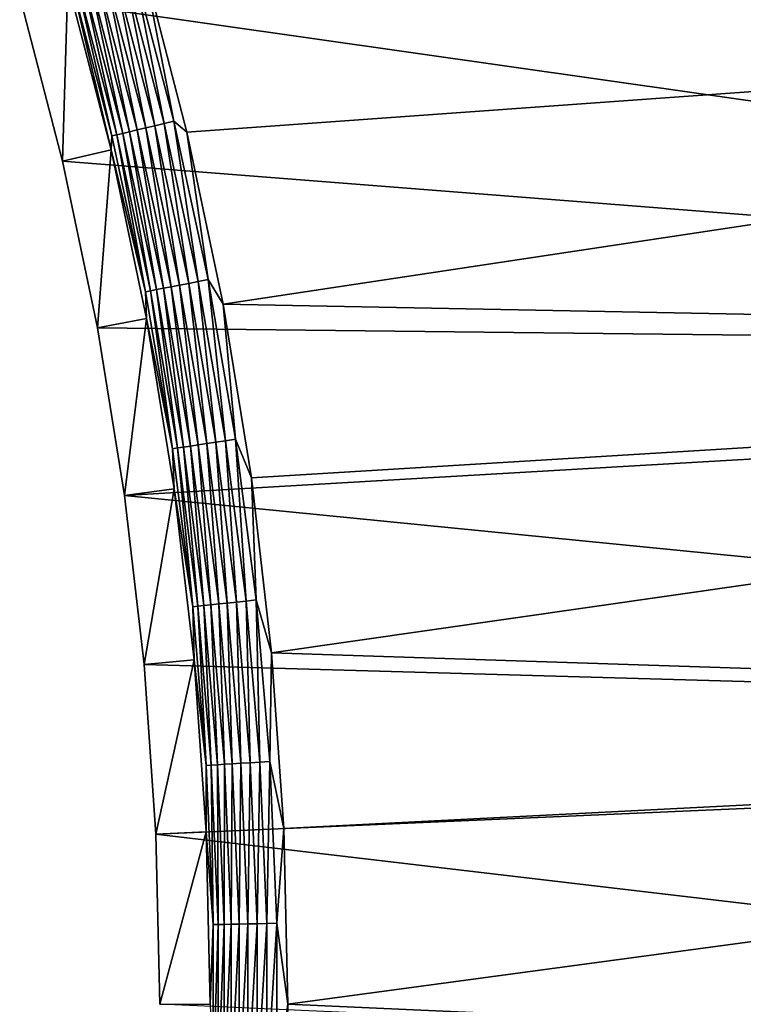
# Model space of a CAD drawing. Extents: x -320 to 320, y -695 to 695.
# Tile 50 of 169: x 173 to 213, y -304 to -250. Entities that reach past the tile are written whole.
import ezdxf

# ---------------------------------------------------------------- set-up
doc = ezdxf.new("R2010")
doc.units = 0
doc.header["$LTSCALE"] = 50.062222
for name, color, linetype in [('1', 7, 'CONTINUOUS'), ('2', 7, 'CONTINUOUS'), ('33', 7, 'CONTINUOUS'), ('97', 7, 'CONTINUOUS')]:
    doc.layers.add(name, color=color, linetype=linetype)

msp = doc.modelspace()

# ---------------------------------------------------------------- linework, layer by layer
at = {"layer": '1', "color": 7, "linetype": 'CONTINUOUS'}
for points in [[(312.3, -247.623), (310.891, -268.224), (173.197, -248.588), (312.3, -247.623)], [(173.197, -248.588), (310.891, -268.224), (175.53, -257.601), (173.197, -248.588)], [(175.53, -257.601), (310.891, -268.224), (177.445, -266.712), (175.53, -257.601)], [(177.445, -266.712), (310.891, -268.224), (178.939, -275.901), (177.445, -266.712)], [(310.891, -268.224), (309.371, -288.818), (178.939, -275.901), (310.891, -268.224)], [(178.939, -275.901), (309.371, -288.818), (180.008, -285.15), (178.939, -275.901)], [(180.008, -285.15), (309.371, -288.818), (180.651, -294.438), (180.008, -285.15)], [(309.371, -288.818), (307.738, -309.404), (180.651, -294.438), (309.371, -288.818)], [(180.651, -294.438), (307.738, -309.404), (180.865, -303.745), (180.651, -294.438)]]:
    msp.add_3dface(points, dxfattribs=at)
at = {"layer": '2', "color": 7, "linetype": 'CONTINUOUS'}
for points in [[(182.342, -256.004, 11), (305.317, -247.164, 11), (179.929, -246.68, 11), (182.342, -256.004, 11)], [(184.324, -265.431, 11), (305.317, -247.164, 11), (182.342, -256.004, 11), (184.324, -265.431, 11)], [(303.912, -267.728, 11), (305.317, -247.164, 11), (184.324, -265.431, 11), (303.912, -267.728, 11)], [(185.87, -274.938, 11), (303.912, -267.728, 11), (184.324, -265.431, 11), (185.87, -274.938, 11)], [(186.976, -284.506, 11), (303.912, -267.728, 11), (185.87, -274.938, 11), (186.976, -284.506, 11)], [(302.394, -288.284, 11), (303.912, -267.728, 11), (186.976, -284.506, 11), (302.394, -288.284, 11)], [(187.641, -294.115, 11), (302.394, -288.284, 11), (186.976, -284.506, 11), (187.641, -294.115, 11)], [(187.862, -303.745, 11), (302.394, -288.284, 11), (187.641, -294.115, 11), (187.862, -303.745, 11)], [(300.764, -308.831, 11), (302.394, -288.284, 11), (187.862, -303.745, 11), (300.764, -308.831, 11)], [(187.641, -313.375, 11), (300.764, -308.831, 11), (187.862, -303.745, 11), (187.641, -313.375, 11)]]:
    msp.add_3dface(points, dxfattribs=at)
at = {"layer": '33', "color": 7, "linetype": 'CONTINUOUS'}
for points in [[(173.197, -248.588), (175.53, -257.601), (175.836, -247.84, 7.965), (173.197, -248.588)], [(175.836, -247.84, 7.965), (175.53, -257.601), (178.2, -256.975, 7.965), (175.836, -247.84, 7.965)], [(175.53, -257.601), (177.445, -266.712), (178.2, -256.975, 7.965), (175.53, -257.601)], [(178.2, -256.975, 7.965), (177.445, -266.712), (180.141, -266.21, 7.965), (178.2, -256.975, 7.965)], [(177.445, -266.712), (178.939, -275.901), (180.141, -266.21, 7.965), (177.445, -266.712)], [(180.141, -266.21, 7.965), (178.939, -275.901), (181.655, -275.524, 7.965), (180.141, -266.21, 7.965)], [(178.939, -275.901), (180.008, -285.15), (181.655, -275.524, 7.965), (178.939, -275.901)], [(181.655, -275.524, 7.965), (180.008, -285.15), (182.739, -284.898, 7.965), (181.655, -275.524, 7.965)], [(180.008, -285.15), (180.651, -294.438), (182.739, -284.898, 7.965), (180.008, -285.15)], [(182.739, -284.898, 7.965), (180.651, -294.438), (183.39, -294.311, 7.965), (182.739, -284.898, 7.965)], [(180.651, -294.438), (180.865, -303.745), (183.39, -294.311, 7.965), (180.651, -294.438)], [(183.39, -294.311, 7.965), (180.865, -303.745), (183.608, -303.745, 7.965), (183.39, -294.311, 7.965)]]:
    msp.add_3dface(points, dxfattribs=at)
at = {"layer": '97', "color": 7, "linetype": 'CONTINUOUS'}
for points in [[(181.631, -255.412, 10.965), (179.929, -246.68, 11), (179.394, -246.831, 10.965), (181.631, -255.412, 10.965)], [(182.342, -256.004, 11), (179.929, -246.68, 11), (181.631, -255.412, 10.965), (182.342, -256.004, 11)], [(179.628, -255.889, 10.162), (177.869, -247.264, 10.458), (177.413, -247.393, 10.162), (179.628, -255.889, 10.162)], [(180.089, -255.779, 10.458), (178.356, -247.126, 10.692), (177.869, -247.264, 10.458), (180.089, -255.779, 10.458)], [(180.089, -255.779, 10.458), (177.869, -247.264, 10.458), (179.628, -255.889, 10.162), (180.089, -255.779, 10.458)], [(180.581, -255.662, 10.692), (178.867, -246.981, 10.862), (178.356, -247.126, 10.692), (180.581, -255.662, 10.692)], [(180.581, -255.662, 10.692), (178.356, -247.126, 10.692), (180.089, -255.779, 10.458), (180.581, -255.662, 10.692)], [(181.098, -255.539, 10.862), (179.394, -246.831, 10.965), (178.867, -246.981, 10.862), (181.098, -255.539, 10.862)], [(181.098, -255.539, 10.862), (178.867, -246.981, 10.862), (180.581, -255.662, 10.692), (181.098, -255.539, 10.862)], [(181.631, -255.412, 10.965), (179.394, -246.831, 10.965), (181.098, -255.539, 10.862), (181.631, -255.412, 10.965)], [(175.836, -247.84, 7.965), (178.2, -256.975, 7.965), (176.039, -247.782, 8.476), (175.836, -247.84, 7.965)], [(178.239, -256.22, 8.476), (176.304, -247.707, 8.961), (176.039, -247.782, 8.476), (178.239, -256.22, 8.476)], [(178.2, -256.975, 7.965), (178.239, -256.22, 8.476), (176.039, -247.782, 8.476), (178.2, -256.975, 7.965)], [(178.507, -256.156, 8.961), (176.625, -247.616, 9.408), (176.304, -247.707, 8.961), (178.507, -256.156, 8.961)], [(178.507, -256.156, 8.961), (176.304, -247.707, 8.961), (178.239, -256.22, 8.476), (178.507, -256.156, 8.961)], [(178.831, -256.079, 9.408), (176.997, -247.511, 9.811), (176.625, -247.616, 9.408), (178.831, -256.079, 9.408)], [(178.831, -256.079, 9.408), (176.625, -247.616, 9.408), (178.507, -256.156, 8.961), (178.831, -256.079, 9.408)], [(179.207, -255.989, 9.811), (177.413, -247.393, 10.162), (176.997, -247.511, 9.811), (179.207, -255.989, 9.811)], [(179.207, -255.989, 9.811), (176.997, -247.511, 9.811), (178.831, -256.079, 9.408), (179.207, -255.989, 9.811)], [(179.628, -255.889, 10.162), (177.413, -247.393, 10.162), (179.207, -255.989, 9.811), (179.628, -255.889, 10.162)], [(182.963, -264.185, 10.862), (181.631, -255.412, 10.965), (181.098, -255.539, 10.862), (182.963, -264.185, 10.862)], [(183.501, -264.08, 10.965), (182.342, -256.004, 11), (181.631, -255.412, 10.965), (183.501, -264.08, 10.965)], [(183.501, -264.08, 10.965), (181.631, -255.412, 10.965), (182.963, -264.185, 10.862), (183.501, -264.08, 10.965)], [(181.055, -264.554, 9.811), (179.628, -255.889, 10.162), (179.207, -255.989, 9.811), (181.055, -264.554, 9.811)], [(181.48, -264.472, 10.162), (180.089, -255.779, 10.458), (179.628, -255.889, 10.162), (181.48, -264.472, 10.162)], [(181.48, -264.472, 10.162), (179.628, -255.889, 10.162), (181.055, -264.554, 9.811), (181.48, -264.472, 10.162)], [(181.945, -264.382, 10.458), (180.581, -255.662, 10.692), (180.089, -255.779, 10.458), (181.945, -264.382, 10.458)], [(181.945, -264.382, 10.458), (180.089, -255.779, 10.458), (181.48, -264.472, 10.162), (181.945, -264.382, 10.458)], [(182.442, -264.286, 10.692), (181.098, -255.539, 10.862), (180.581, -255.662, 10.692), (182.442, -264.286, 10.692)], [(182.442, -264.286, 10.692), (180.581, -255.662, 10.692), (181.945, -264.382, 10.458), (182.442, -264.286, 10.692)], [(182.963, -264.185, 10.862), (181.098, -255.539, 10.862), (182.442, -264.286, 10.692), (182.963, -264.185, 10.862)], [(178.2, -256.975, 7.965), (180.078, -264.743, 8.476), (178.239, -256.22, 8.476), (178.2, -256.975, 7.965)], [(180.078, -264.743, 8.476), (178.507, -256.156, 8.961), (178.239, -256.22, 8.476), (180.078, -264.743, 8.476)], [(180.349, -264.691, 8.961), (178.831, -256.079, 9.408), (178.507, -256.156, 8.961), (180.349, -264.691, 8.961)], [(180.349, -264.691, 8.961), (178.507, -256.156, 8.961), (180.078, -264.743, 8.476), (180.349, -264.691, 8.961)], [(180.676, -264.627, 9.408), (179.207, -255.989, 9.811), (178.831, -256.079, 9.408), (180.676, -264.627, 9.408)], [(180.676, -264.627, 9.408), (178.831, -256.079, 9.408), (180.349, -264.691, 8.961), (180.676, -264.627, 9.408)], [(181.055, -264.554, 9.811), (179.207, -255.989, 9.811), (180.676, -264.627, 9.408), (181.055, -264.554, 9.811)], [(184.324, -265.431, 11), (182.342, -256.004, 11), (183.501, -264.08, 10.965), (184.324, -265.431, 11)], [(178.2, -256.975, 7.965), (180.141, -266.21, 7.965), (180.078, -264.743, 8.476), (178.2, -256.975, 7.965)], [(182.156, -273.247, 9.408), (181.055, -264.554, 9.811), (180.676, -264.627, 9.408), (182.156, -273.247, 9.408)], [(182.537, -273.19, 9.811), (181.48, -264.472, 10.162), (181.055, -264.554, 9.811), (182.537, -273.19, 9.811)], [(182.537, -273.19, 9.811), (181.055, -264.554, 9.811), (182.156, -273.247, 9.408), (182.537, -273.19, 9.811)], [(182.966, -273.125, 10.162), (181.945, -264.382, 10.458), (181.48, -264.472, 10.162), (182.966, -273.125, 10.162)], [(182.966, -273.125, 10.162), (181.48, -264.472, 10.162), (182.537, -273.19, 9.811), (182.966, -273.125, 10.162)], [(183.434, -273.055, 10.458), (182.442, -264.286, 10.692), (181.945, -264.382, 10.458), (183.434, -273.055, 10.458)], [(183.434, -273.055, 10.458), (181.945, -264.382, 10.458), (182.966, -273.125, 10.162), (183.434, -273.055, 10.458)], [(183.934, -272.98, 10.692), (182.963, -264.185, 10.862), (182.442, -264.286, 10.692), (183.934, -272.98, 10.692)], [(183.934, -272.98, 10.692), (182.442, -264.286, 10.692), (183.434, -273.055, 10.458), (183.934, -272.98, 10.692)], [(184.46, -272.901, 10.862), (183.501, -264.08, 10.965), (182.963, -264.185, 10.862), (184.46, -272.901, 10.862)], [(184.46, -272.901, 10.862), (182.963, -264.185, 10.862), (183.934, -272.98, 10.692), (184.46, -272.901, 10.862)], [(185.002, -272.82, 10.965), (184.324, -265.431, 11), (183.501, -264.08, 10.965), (185.002, -272.82, 10.965)], [(185.002, -272.82, 10.965), (183.501, -264.08, 10.965), (184.46, -272.901, 10.862), (185.002, -272.82, 10.965)], [(181.553, -273.337, 8.476), (180.349, -264.691, 8.961), (180.078, -264.743, 8.476), (181.553, -273.337, 8.476)], [(180.141, -266.21, 7.965), (181.553, -273.337, 8.476), (180.078, -264.743, 8.476), (180.141, -266.21, 7.965)], [(181.826, -273.296, 8.961), (180.676, -264.627, 9.408), (180.349, -264.691, 8.961), (181.826, -273.296, 8.961)], [(181.826, -273.296, 8.961), (180.349, -264.691, 8.961), (181.553, -273.337, 8.476), (181.826, -273.296, 8.961)], [(182.156, -273.247, 9.408), (180.676, -264.627, 9.408), (181.826, -273.296, 8.961), (182.156, -273.247, 9.408)], [(185.87, -274.938, 11), (184.324, -265.431, 11), (185.002, -272.82, 10.965), (185.87, -274.938, 11)], [(180.141, -266.21, 7.965), (181.655, -275.524, 7.965), (181.553, -273.337, 8.476), (180.141, -266.21, 7.965)], [(183.268, -281.921, 9.408), (182.537, -273.19, 9.811), (182.156, -273.247, 9.408), (183.268, -281.921, 9.408)], [(183.652, -281.88, 9.811), (182.966, -273.125, 10.162), (182.537, -273.19, 9.811), (183.652, -281.88, 9.811)], [(183.652, -281.88, 9.811), (182.537, -273.19, 9.811), (183.268, -281.921, 9.408), (183.652, -281.88, 9.811)], [(184.082, -281.834, 10.162), (183.434, -273.055, 10.458), (182.966, -273.125, 10.162), (184.082, -281.834, 10.162)], [(184.082, -281.834, 10.162), (182.966, -273.125, 10.162), (183.652, -281.88, 9.811), (184.082, -281.834, 10.162)], [(184.553, -281.784, 10.458), (183.934, -272.98, 10.692), (183.434, -273.055, 10.458), (184.553, -281.784, 10.458)], [(184.553, -281.784, 10.458), (183.434, -273.055, 10.458), (184.082, -281.834, 10.162), (184.553, -281.784, 10.458)], [(185.056, -281.73, 10.692), (184.46, -272.901, 10.862), (183.934, -272.98, 10.692), (185.056, -281.73, 10.692)], [(185.056, -281.73, 10.692), (183.934, -272.98, 10.692), (184.553, -281.784, 10.458), (185.056, -281.73, 10.692)], [(185.584, -281.674, 10.862), (185.002, -272.82, 10.965), (184.46, -272.901, 10.862), (185.584, -281.674, 10.862)], [(185.584, -281.674, 10.862), (184.46, -272.901, 10.862), (185.056, -281.73, 10.692), (185.584, -281.674, 10.862)], [(186.129, -281.616, 10.965), (185.87, -274.938, 11), (185.002, -272.82, 10.965), (186.129, -281.616, 10.965)], [(186.129, -281.616, 10.965), (185.002, -272.82, 10.965), (185.584, -281.674, 10.862), (186.129, -281.616, 10.965)], [(182.662, -281.986, 8.476), (181.826, -273.296, 8.961), (181.553, -273.337, 8.476), (182.662, -281.986, 8.476)], [(181.655, -275.524, 7.965), (182.662, -281.986, 8.476), (181.553, -273.337, 8.476), (181.655, -275.524, 7.965)], [(182.936, -281.956, 8.961), (182.156, -273.247, 9.408), (181.826, -273.296, 8.961), (182.936, -281.956, 8.961)], [(182.936, -281.956, 8.961), (181.826, -273.296, 8.961), (182.662, -281.986, 8.476), (182.936, -281.956, 8.961)], [(183.268, -281.921, 9.408), (182.156, -273.247, 9.408), (182.936, -281.956, 8.961), (183.268, -281.921, 9.408)], [(186.976, -284.506, 11), (185.87, -274.938, 11), (186.129, -281.616, 10.965), (186.976, -284.506, 11)], [(181.655, -275.524, 7.965), (182.739, -284.898, 7.965), (182.662, -281.986, 8.476), (181.655, -275.524, 7.965)], [(184.396, -290.61, 9.811), (184.082, -281.834, 10.162), (183.652, -281.88, 9.811), (184.396, -290.61, 9.811)], [(184.828, -290.583, 10.162), (184.553, -281.784, 10.458), (184.082, -281.834, 10.162), (184.828, -290.583, 10.162)], [(184.828, -290.583, 10.162), (184.082, -281.834, 10.162), (184.396, -290.61, 9.811), (184.828, -290.583, 10.162)], [(185.3, -290.553, 10.458), (185.056, -281.73, 10.692), (184.553, -281.784, 10.458), (185.3, -290.553, 10.458)], [(185.3, -290.553, 10.458), (184.553, -281.784, 10.458), (184.828, -290.583, 10.162), (185.3, -290.553, 10.458)], [(185.805, -290.52, 10.692), (185.584, -281.674, 10.862), (185.056, -281.73, 10.692), (185.805, -290.52, 10.692)], [(185.805, -290.52, 10.692), (185.056, -281.73, 10.692), (185.3, -290.553, 10.458), (185.805, -290.52, 10.692)], [(186.335, -290.486, 10.862), (186.129, -281.616, 10.965), (185.584, -281.674, 10.862), (186.335, -290.486, 10.862)], [(186.335, -290.486, 10.862), (185.584, -281.674, 10.862), (185.805, -290.52, 10.692), (186.335, -290.486, 10.862)], [(186.882, -290.452, 10.965), (186.976, -284.506, 11), (186.129, -281.616, 10.965), (186.882, -290.452, 10.965)], [(186.882, -290.452, 10.965), (186.129, -281.616, 10.965), (186.335, -290.486, 10.862), (186.882, -290.452, 10.965)], [(183.403, -290.674, 8.476), (182.936, -281.956, 8.961), (182.662, -281.986, 8.476), (183.403, -290.674, 8.476)], [(182.739, -284.898, 7.965), (183.403, -290.674, 8.476), (182.662, -281.986, 8.476), (182.739, -284.898, 7.965)], [(183.677, -290.656, 8.961), (183.268, -281.921, 9.408), (182.936, -281.956, 8.961), (183.677, -290.656, 8.961)], [(183.677, -290.656, 8.961), (182.936, -281.956, 8.961), (183.403, -290.674, 8.476), (183.677, -290.656, 8.961)], [(184.01, -290.635, 9.408), (183.652, -281.88, 9.811), (183.268, -281.921, 9.408), (184.01, -290.635, 9.408)], [(184.01, -290.635, 9.408), (183.268, -281.921, 9.408), (183.677, -290.656, 8.961), (184.01, -290.635, 9.408)], [(184.396, -290.61, 9.811), (183.652, -281.88, 9.811), (184.01, -290.635, 9.408), (184.396, -290.61, 9.811)], [(187.641, -294.115, 11), (186.976, -284.506, 11), (186.882, -290.452, 10.965), (187.641, -294.115, 11)], [(182.739, -284.898, 7.965), (183.39, -294.311, 7.965), (183.403, -290.674, 8.476), (182.739, -284.898, 7.965)], [(186.711, -299.323, 10.862), (186.882, -290.452, 10.965), (186.335, -290.486, 10.862), (186.711, -299.323, 10.862)], [(187.259, -299.311, 10.965), (186.882, -290.452, 10.965), (186.711, -299.323, 10.862), (187.259, -299.311, 10.965)], [(187.259, -299.311, 10.965), (187.641, -294.115, 11), (186.882, -290.452, 10.965), (187.259, -299.311, 10.965)], [(183.39, -294.311, 7.965), (183.773, -299.385, 8.476), (183.403, -290.674, 8.476), (183.39, -294.311, 7.965)], [(183.773, -299.385, 8.476), (183.677, -290.656, 8.961), (183.403, -290.674, 8.476), (183.773, -299.385, 8.476)], [(184.048, -299.379, 8.961), (184.01, -290.635, 9.408), (183.677, -290.656, 8.961), (184.048, -299.379, 8.961)], [(184.048, -299.379, 8.961), (183.677, -290.656, 8.961), (183.773, -299.385, 8.476), (184.048, -299.379, 8.961)], [(184.382, -299.372, 9.408), (184.396, -290.61, 9.811), (184.01, -290.635, 9.408), (184.382, -299.372, 9.408)], [(184.382, -299.372, 9.408), (184.01, -290.635, 9.408), (184.048, -299.379, 8.961), (184.382, -299.372, 9.408)], [(184.768, -299.364, 9.811), (184.396, -290.61, 9.811), (184.382, -299.372, 9.408), (184.768, -299.364, 9.811)], [(184.768, -299.364, 9.811), (184.828, -290.583, 10.162), (184.396, -290.61, 9.811), (184.768, -299.364, 9.811)], [(185.201, -299.355, 10.162), (184.828, -290.583, 10.162), (184.768, -299.364, 9.811), (185.201, -299.355, 10.162)], [(185.201, -299.355, 10.162), (185.3, -290.553, 10.458), (184.828, -290.583, 10.162), (185.201, -299.355, 10.162)], [(185.674, -299.345, 10.458), (185.3, -290.553, 10.458), (185.201, -299.355, 10.162), (185.674, -299.345, 10.458)], [(185.674, -299.345, 10.458), (185.805, -290.52, 10.692), (185.3, -290.553, 10.458), (185.674, -299.345, 10.458)], [(186.18, -299.334, 10.692), (185.805, -290.52, 10.692), (185.674, -299.345, 10.458), (186.18, -299.334, 10.692)], [(186.18, -299.334, 10.692), (186.335, -290.486, 10.862), (185.805, -290.52, 10.692), (186.18, -299.334, 10.692)], [(186.711, -299.323, 10.862), (186.335, -290.486, 10.862), (186.18, -299.334, 10.692), (186.711, -299.323, 10.862)], [(187.862, -303.745, 11), (187.641, -294.115, 11), (187.259, -299.311, 10.965), (187.862, -303.745, 11)], [(183.39, -294.311, 7.965), (183.608, -303.745, 7.965), (183.773, -299.385, 8.476), (183.39, -294.311, 7.965)], [(183.608, -303.745, 7.965), (183.773, -308.105, 8.476), (183.773, -299.385, 8.476), (183.608, -303.745, 7.965)], [(184.048, -308.111, 8.961), (184.048, -299.379, 8.961), (183.773, -308.105, 8.476), (184.048, -308.111, 8.961)], [(183.773, -308.105, 8.476), (184.048, -299.379, 8.961), (183.773, -299.385, 8.476), (183.773, -308.105, 8.476)], [(184.382, -308.118, 9.408), (184.382, -299.372, 9.408), (184.048, -308.111, 8.961), (184.382, -308.118, 9.408)], [(184.048, -308.111, 8.961), (184.382, -299.372, 9.408), (184.048, -299.379, 8.961), (184.048, -308.111, 8.961)], [(184.768, -308.126, 9.811), (184.768, -299.364, 9.811), (184.382, -308.118, 9.408), (184.768, -308.126, 9.811)], [(184.382, -308.118, 9.408), (184.768, -299.364, 9.811), (184.382, -299.372, 9.408), (184.382, -308.118, 9.408)], [(185.201, -308.135, 10.162), (185.201, -299.355, 10.162), (184.768, -308.126, 9.811), (185.201, -308.135, 10.162)], [(184.768, -308.126, 9.811), (185.201, -299.355, 10.162), (184.768, -299.364, 9.811), (184.768, -308.126, 9.811)], [(185.674, -308.145, 10.458), (185.674, -299.345, 10.458), (185.201, -308.135, 10.162), (185.674, -308.145, 10.458)], [(185.201, -308.135, 10.162), (185.674, -299.345, 10.458), (185.201, -299.355, 10.162), (185.201, -308.135, 10.162)], [(186.18, -308.156, 10.692), (186.18, -299.334, 10.692), (185.674, -308.145, 10.458), (186.18, -308.156, 10.692)], [(185.674, -308.145, 10.458), (186.18, -299.334, 10.692), (185.674, -299.345, 10.458), (185.674, -308.145, 10.458)], [(186.711, -308.167, 10.862), (186.711, -299.323, 10.862), (186.18, -308.156, 10.692), (186.711, -308.167, 10.862)], [(186.18, -308.156, 10.692), (186.711, -299.323, 10.862), (186.18, -299.334, 10.692), (186.18, -308.156, 10.692)], [(187.259, -308.179, 10.965), (187.259, -299.311, 10.965), (186.711, -308.167, 10.862), (187.259, -308.179, 10.965)], [(186.711, -308.167, 10.862), (187.259, -299.311, 10.965), (186.711, -299.323, 10.862), (186.711, -308.167, 10.862)], [(187.259, -308.179, 10.965), (187.862, -303.745, 11), (187.259, -299.311, 10.965), (187.259, -308.179, 10.965)], [(187.641, -313.375, 11), (187.862, -303.745, 11), (187.259, -308.179, 10.965), (187.641, -313.375, 11)]]:
    msp.add_3dface(points, dxfattribs=at)

doc.saveas('drawing.dxf')
